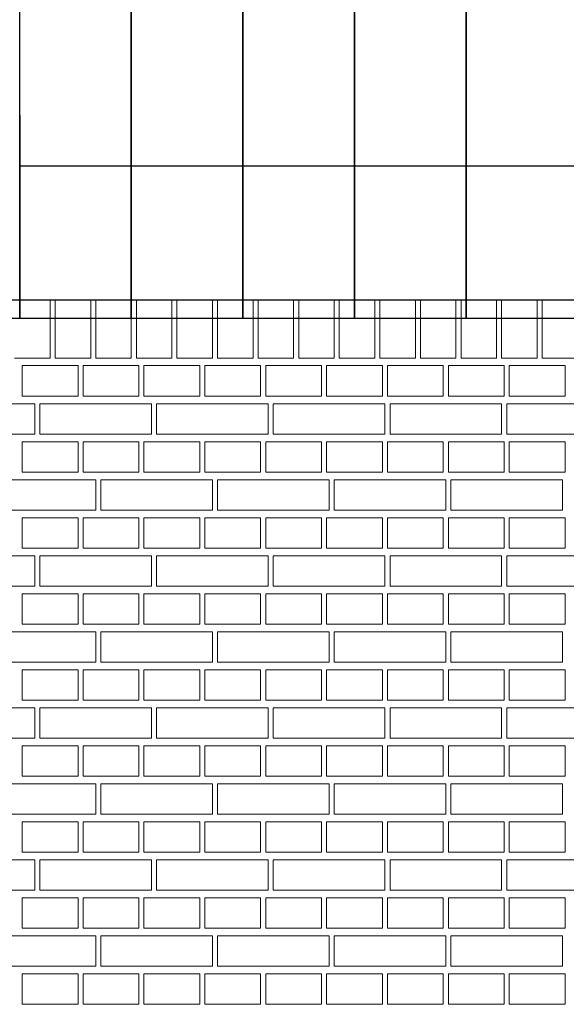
# Model space of a CAD drawing. Header units: millimetres. Extents: x -37887 to 94344, y -69777 to 116976.
# Tile 107 of 205: x 44563 to 45640, y 3394 to 5337. Entities that reach past the tile are written whole.
import ezdxf

# ---------------------------------------------------------------- set-up
doc = ezdxf.new("R2010")
doc.units = ezdxf.units.MM
doc.layers.add('01_inwentaryzacja', color=8, linetype='Continuous', lineweight=9)
doc.layers.add('02_odbudowa', color=7, linetype='Continuous', lineweight=30)

msp = doc.modelspace()

# ---------------------------------------------------------------- linework, layer by layer
at = {"layer": '01_inwentaryzacja'}
for p, q in [((44552.6, 4784.4), (44622.6, 4784.4)), ((44622.6, 4784.4), (44622.6, 4669.4)), ((44632.6, 4784.4), (44702.6, 4784.4)), ((44632.6, 4784.4), (44632.6, 4669.4)), ((44702.6, 4784.4), (44702.6, 4669.4)), ((44712.6, 4784.4), (44782.6, 4784.4)), ((44712.6, 4784.4), (44712.6, 4669.4)), ((44782.6, 4784.4), (44782.6, 4669.4)), ((44792.6, 4784.4), (44862.6, 4784.4)), ((44792.6, 4784.4), (44792.6, 4669.4)), ((44862.6, 4784.4), (44862.6, 4669.4)), ((44872.6, 4784.4), (44942.6, 4784.4)), ((44872.6, 4784.4), (44872.6, 4669.4)), ((44942.6, 4784.4), (44942.6, 4669.4)), ((44952.6, 4784.4), (45022.6, 4784.4)), ((44952.6, 4784.4), (44952.6, 4669.4)), ((45022.6, 4784.4), (45022.6, 4669.4)), ((45032.6, 4784.4), (45102.6, 4784.4)), ((45032.6, 4784.4), (45032.6, 4669.4)), ((45102.6, 4784.4), (45102.6, 4669.4)), ((45112.6, 4784.4), (45182.6, 4784.4)), ((45112.6, 4784.4), (45112.6, 4669.4)), ((45182.6, 4784.4), (45182.6, 4669.4)), ((45192.6, 4784.4), (45262.6, 4784.4)), ((45192.6, 4784.4), (45192.6, 4669.4)), ((45262.6, 4784.4), (45262.6, 4669.4)), ((45272.6, 4784.4), (45342.6, 4784.4)), ((45272.6, 4784.4), (45272.6, 4669.4)), ((45342.6, 4784.4), (45342.6, 4669.4)), ((45352.6, 4784.4), (45422.6, 4784.4)), ((45352.6, 4784.4), (45352.6, 4669.4)), ((45422.6, 4784.4), (45422.6, 4669.4)), ((45432.6, 4784.4), (45502.6, 4784.4)), ((45432.6, 4784.4), (45432.6, 4669.4)), ((45502.6, 4784.4), (45502.6, 4669.4)), ((45512.6, 4784.4), (45582.6, 4784.4)), ((45512.6, 4784.4), (45512.6, 4669.4)), ((45582.6, 4784.4), (45582.6, 4669.4)), ((45592.6, 4784.4), (45662.6, 4784.4)), ((45592.6, 4784.4), (45592.6, 4669.4)), ((44552.6, 4669.4), (44622.6, 4669.4)), ((44632.6, 4669.4), (44702.6, 4669.4)), ((44712.6, 4669.4), (44782.6, 4669.4)), ((44792.6, 4669.4), (44862.6, 4669.4)), ((44872.6, 4669.4), (44942.6, 4669.4)), ((44952.6, 4669.4), (45022.6, 4669.4)), ((45032.6, 4669.4), (45102.6, 4669.4)), ((45112.6, 4669.4), (45182.6, 4669.4)), ((45192.6, 4669.4), (45262.6, 4669.4)), ((45272.6, 4669.4), (45342.6, 4669.4)), ((45352.6, 4669.4), (45422.6, 4669.4)), ((45432.6, 4669.4), (45502.6, 4669.4)), ((45512.6, 4669.4), (45582.6, 4669.4)), ((45592.6, 4669.4), (45662.6, 4669.4))]:
    msp.add_line(p, q, dxfattribs=at)
for points in [[(44677.6, 4654.4), (44677.6, 4594.4), (44567.6, 4594.4), (44567.6, 4654.4), (44677.6, 4654.4)], [(44797.6, 4654.4), (44797.6, 4594.4), (44687.6, 4594.4), (44687.6, 4654.4), (44797.6, 4654.4)], [(44917.6, 4654.4), (44917.6, 4594.4), (44807.6, 4594.4), (44807.6, 4654.4), (44917.6, 4654.4)], [(45037.6, 4654.4), (45037.6, 4594.4), (44927.6, 4594.4), (44927.6, 4654.4), (45037.6, 4654.4)], [(45157.6, 4654.4), (45157.6, 4594.4), (45047.6, 4594.4), (45047.6, 4654.4), (45157.6, 4654.4)], [(45277.6, 4654.4), (45277.6, 4594.4), (45167.6, 4594.4), (45167.6, 4654.4), (45277.6, 4654.4)], [(45397.6, 4654.4), (45397.6, 4594.4), (45287.6, 4594.4), (45287.6, 4654.4), (45397.6, 4654.4)], [(45517.6, 4654.4), (45517.6, 4594.4), (45407.6, 4594.4), (45407.6, 4654.4), (45517.6, 4654.4)], [(45637.6, 4654.4), (45637.6, 4594.4), (45527.6, 4594.4), (45527.6, 4654.4), (45637.6, 4654.4)], [(44592.6, 4579.4), (44592.6, 4519.4), (44372.6, 4519.4), (44372.6, 4579.4), (44592.6, 4579.4)], [(44822.6, 4579.4), (44822.6, 4519.4), (44602.6, 4519.4), (44602.6, 4579.4), (44822.6, 4579.4)], [(45052.6, 4579.4), (45052.6, 4519.4), (44832.6, 4519.4), (44832.6, 4579.4), (45052.6, 4579.4)], [(45282.6, 4579.4), (45282.6, 4519.4), (45062.6, 4519.4), (45062.6, 4579.4), (45282.6, 4579.4)], [(45512.6, 4579.4), (45512.6, 4519.4), (45292.6, 4519.4), (45292.6, 4579.4), (45512.6, 4579.4)], [(45742.6, 4579.4), (45742.6, 4519.4), (45522.6, 4519.4), (45522.6, 4579.4), (45742.6, 4579.4)], [(44677.6, 4504.4), (44677.6, 4444.4), (44567.6, 4444.4), (44567.6, 4504.4), (44677.6, 4504.4)], [(44797.6, 4504.4), (44797.6, 4444.4), (44687.6, 4444.4), (44687.6, 4504.4), (44797.6, 4504.4)], [(44917.6, 4504.4), (44917.6, 4444.4), (44807.6, 4444.4), (44807.6, 4504.4), (44917.6, 4504.4)], [(45037.6, 4504.4), (45037.6, 4444.4), (44927.6, 4444.4), (44927.6, 4504.4), (45037.6, 4504.4)], [(45157.6, 4504.4), (45157.6, 4444.4), (45047.6, 4444.4), (45047.6, 4504.4), (45157.6, 4504.4)], [(45277.6, 4504.4), (45277.6, 4444.4), (45167.6, 4444.4), (45167.6, 4504.4), (45277.6, 4504.4)], [(45397.6, 4504.4), (45397.6, 4444.4), (45287.6, 4444.4), (45287.6, 4504.4), (45397.6, 4504.4)], [(45517.6, 4504.4), (45517.6, 4444.4), (45407.6, 4444.4), (45407.6, 4504.4), (45517.6, 4504.4)], [(45637.6, 4504.4), (45637.6, 4444.4), (45527.6, 4444.4), (45527.6, 4504.4), (45637.6, 4504.4)], [(44712.6, 4429.4), (44712.6, 4369.4), (44492.6, 4369.4), (44492.6, 4429.4), (44712.6, 4429.4)], [(44942.6, 4429.4), (44942.6, 4369.4), (44722.6, 4369.4), (44722.6, 4429.4), (44942.6, 4429.4)], [(45172.6, 4429.4), (45172.6, 4369.4), (44952.6, 4369.4), (44952.6, 4429.4), (45172.6, 4429.4)], [(45402.6, 4429.4), (45402.6, 4369.4), (45182.6, 4369.4), (45182.6, 4429.4), (45402.6, 4429.4)], [(45632.6, 4429.4), (45632.6, 4369.4), (45412.6, 4369.4), (45412.6, 4429.4), (45632.6, 4429.4)], [(44677.6, 4354.4), (44677.6, 4294.4), (44567.6, 4294.4), (44567.6, 4354.4), (44677.6, 4354.4)], [(44797.6, 4354.4), (44797.6, 4294.4), (44687.6, 4294.4), (44687.6, 4354.4), (44797.6, 4354.4)], [(44917.6, 4354.4), (44917.6, 4294.4), (44807.6, 4294.4), (44807.6, 4354.4), (44917.6, 4354.4)], [(45037.6, 4354.4), (45037.6, 4294.4), (44927.6, 4294.4), (44927.6, 4354.4), (45037.6, 4354.4)], [(45157.6, 4354.4), (45157.6, 4294.4), (45047.6, 4294.4), (45047.6, 4354.4), (45157.6, 4354.4)], [(45277.6, 4354.4), (45277.6, 4294.4), (45167.6, 4294.4), (45167.6, 4354.4), (45277.6, 4354.4)], [(45397.6, 4354.4), (45397.6, 4294.4), (45287.6, 4294.4), (45287.6, 4354.4), (45397.6, 4354.4)], [(45517.6, 4354.4), (45517.6, 4294.4), (45407.6, 4294.4), (45407.6, 4354.4), (45517.6, 4354.4)], [(45637.6, 4354.4), (45637.6, 4294.4), (45527.6, 4294.4), (45527.6, 4354.4), (45637.6, 4354.4)], [(44592.6, 4279.4), (44592.6, 4219.4), (44372.6, 4219.4), (44372.6, 4279.4), (44592.6, 4279.4)], [(44822.6, 4279.4), (44822.6, 4219.4), (44602.6, 4219.4), (44602.6, 4279.4), (44822.6, 4279.4)], [(45052.6, 4279.4), (45052.6, 4219.4), (44832.6, 4219.4), (44832.6, 4279.4), (45052.6, 4279.4)], [(45282.6, 4279.4), (45282.6, 4219.4), (45062.6, 4219.4), (45062.6, 4279.4), (45282.6, 4279.4)], [(45512.6, 4279.4), (45512.6, 4219.4), (45292.6, 4219.4), (45292.6, 4279.4), (45512.6, 4279.4)], [(45742.6, 4279.4), (45742.6, 4219.4), (45522.6, 4219.4), (45522.6, 4279.4), (45742.6, 4279.4)], [(44677.6, 4204.4), (44677.6, 4144.4), (44567.6, 4144.4), (44567.6, 4204.4), (44677.6, 4204.4)], [(44797.6, 4204.4), (44797.6, 4144.4), (44687.6, 4144.4), (44687.6, 4204.4), (44797.6, 4204.4)], [(44917.6, 4204.4), (44917.6, 4144.4), (44807.6, 4144.4), (44807.6, 4204.4), (44917.6, 4204.4)], [(45037.6, 4204.4), (45037.6, 4144.4), (44927.6, 4144.4), (44927.6, 4204.4), (45037.6, 4204.4)], [(45157.6, 4204.4), (45157.6, 4144.4), (45047.6, 4144.4), (45047.6, 4204.4), (45157.6, 4204.4)], [(45277.6, 4204.4), (45277.6, 4144.4), (45167.6, 4144.4), (45167.6, 4204.4), (45277.6, 4204.4)], [(45397.6, 4204.4), (45397.6, 4144.4), (45287.6, 4144.4), (45287.6, 4204.4), (45397.6, 4204.4)], [(45517.6, 4204.4), (45517.6, 4144.4), (45407.6, 4144.4), (45407.6, 4204.4), (45517.6, 4204.4)], [(45637.6, 4204.4), (45637.6, 4144.4), (45527.6, 4144.4), (45527.6, 4204.4), (45637.6, 4204.4)], [(44712.6, 4129.4), (44712.6, 4069.4), (44492.6, 4069.4), (44492.6, 4129.4), (44712.6, 4129.4)], [(44942.6, 4129.4), (44942.6, 4069.4), (44722.6, 4069.4), (44722.6, 4129.4), (44942.6, 4129.4)], [(45172.6, 4129.4), (45172.6, 4069.4), (44952.6, 4069.4), (44952.6, 4129.4), (45172.6, 4129.4)], [(45402.6, 4129.4), (45402.6, 4069.4), (45182.6, 4069.4), (45182.6, 4129.4), (45402.6, 4129.4)], [(45632.6, 4129.4), (45632.6, 4069.4), (45412.6, 4069.4), (45412.6, 4129.4), (45632.6, 4129.4)], [(44677.6, 4054.4), (44677.6, 3994.4), (44567.6, 3994.4), (44567.6, 4054.4), (44677.6, 4054.4)], [(44797.6, 4054.4), (44797.6, 3994.4), (44687.6, 3994.4), (44687.6, 4054.4), (44797.6, 4054.4)], [(44917.6, 4054.4), (44917.6, 3994.4), (44807.6, 3994.4), (44807.6, 4054.4), (44917.6, 4054.4)], [(45037.6, 4054.4), (45037.6, 3994.4), (44927.6, 3994.4), (44927.6, 4054.4), (45037.6, 4054.4)], [(45157.6, 4054.4), (45157.6, 3994.4), (45047.6, 3994.4), (45047.6, 4054.4), (45157.6, 4054.4)], [(45277.6, 4054.4), (45277.6, 3994.4), (45167.6, 3994.4), (45167.6, 4054.4), (45277.6, 4054.4)], [(45397.6, 4054.4), (45397.6, 3994.4), (45287.6, 3994.4), (45287.6, 4054.4), (45397.6, 4054.4)], [(45517.6, 4054.4), (45517.6, 3994.4), (45407.6, 3994.4), (45407.6, 4054.4), (45517.6, 4054.4)], [(45637.6, 4054.4), (45637.6, 3994.4), (45527.6, 3994.4), (45527.6, 4054.4), (45637.6, 4054.4)], [(44592.6, 3979.4), (44592.6, 3919.4), (44372.6, 3919.4), (44372.6, 3979.4), (44592.6, 3979.4)], [(44822.6, 3979.4), (44822.6, 3919.4), (44602.6, 3919.4), (44602.6, 3979.4), (44822.6, 3979.4)], [(45052.6, 3979.4), (45052.6, 3919.4), (44832.6, 3919.4), (44832.6, 3979.4), (45052.6, 3979.4)], [(45282.6, 3979.4), (45282.6, 3919.4), (45062.6, 3919.4), (45062.6, 3979.4), (45282.6, 3979.4)], [(45512.6, 3979.4), (45512.6, 3919.4), (45292.6, 3919.4), (45292.6, 3979.4), (45512.6, 3979.4)], [(45742.6, 3979.4), (45742.6, 3919.4), (45522.6, 3919.4), (45522.6, 3979.4), (45742.6, 3979.4)], [(44677.6, 3904.4), (44677.6, 3844.4), (44567.6, 3844.4), (44567.6, 3904.4), (44677.6, 3904.4)], [(44797.6, 3904.4), (44797.6, 3844.4), (44687.6, 3844.4), (44687.6, 3904.4), (44797.6, 3904.4)], [(44917.6, 3904.4), (44917.6, 3844.4), (44807.6, 3844.4), (44807.6, 3904.4), (44917.6, 3904.4)], [(45037.6, 3904.4), (45037.6, 3844.4), (44927.6, 3844.4), (44927.6, 3904.4), (45037.6, 3904.4)], [(45157.6, 3904.4), (45157.6, 3844.4), (45047.6, 3844.4), (45047.6, 3904.4), (45157.6, 3904.4)], [(45277.6, 3904.4), (45277.6, 3844.4), (45167.6, 3844.4), (45167.6, 3904.4), (45277.6, 3904.4)], [(45397.6, 3904.4), (45397.6, 3844.4), (45287.6, 3844.4), (45287.6, 3904.4), (45397.6, 3904.4)], [(45517.6, 3904.4), (45517.6, 3844.4), (45407.6, 3844.4), (45407.6, 3904.4), (45517.6, 3904.4)], [(45637.6, 3904.4), (45637.6, 3844.4), (45527.6, 3844.4), (45527.6, 3904.4), (45637.6, 3904.4)], [(44712.6, 3829.4), (44712.6, 3769.4), (44492.6, 3769.4), (44492.6, 3829.4), (44712.6, 3829.4)], [(44942.6, 3829.4), (44942.6, 3769.4), (44722.6, 3769.4), (44722.6, 3829.4), (44942.6, 3829.4)], [(45172.6, 3829.4), (45172.6, 3769.4), (44952.6, 3769.4), (44952.6, 3829.4), (45172.6, 3829.4)], [(45402.6, 3829.4), (45402.6, 3769.4), (45182.6, 3769.4), (45182.6, 3829.4), (45402.6, 3829.4)], [(45632.6, 3829.4), (45632.6, 3769.4), (45412.6, 3769.4), (45412.6, 3829.4), (45632.6, 3829.4)], [(44677.6, 3754.4), (44677.6, 3694.4), (44567.6, 3694.4), (44567.6, 3754.4), (44677.6, 3754.4)], [(44797.6, 3754.4), (44797.6, 3694.4), (44687.6, 3694.4), (44687.6, 3754.4), (44797.6, 3754.4)], [(44917.6, 3754.4), (44917.6, 3694.4), (44807.6, 3694.4), (44807.6, 3754.4), (44917.6, 3754.4)], [(45037.6, 3754.4), (45037.6, 3694.4), (44927.6, 3694.4), (44927.6, 3754.4), (45037.6, 3754.4)], [(45157.6, 3754.4), (45157.6, 3694.4), (45047.6, 3694.4), (45047.6, 3754.4), (45157.6, 3754.4)], [(45277.6, 3754.4), (45277.6, 3694.4), (45167.6, 3694.4), (45167.6, 3754.4), (45277.6, 3754.4)], [(45397.6, 3754.4), (45397.6, 3694.4), (45287.6, 3694.4), (45287.6, 3754.4), (45397.6, 3754.4)], [(45517.6, 3754.4), (45517.6, 3694.4), (45407.6, 3694.4), (45407.6, 3754.4), (45517.6, 3754.4)], [(45637.6, 3754.4), (45637.6, 3694.4), (45527.6, 3694.4), (45527.6, 3754.4), (45637.6, 3754.4)], [(44592.6, 3679.4), (44592.6, 3619.4), (44372.6, 3619.4), (44372.6, 3679.4), (44592.6, 3679.4)], [(44822.6, 3679.4), (44822.6, 3619.4), (44602.6, 3619.4), (44602.6, 3679.4), (44822.6, 3679.4)], [(45052.6, 3679.4), (45052.6, 3619.4), (44832.6, 3619.4), (44832.6, 3679.4), (45052.6, 3679.4)], [(45282.6, 3679.4), (45282.6, 3619.4), (45062.6, 3619.4), (45062.6, 3679.4), (45282.6, 3679.4)], [(45512.6, 3679.4), (45512.6, 3619.4), (45292.6, 3619.4), (45292.6, 3679.4), (45512.6, 3679.4)], [(45742.6, 3679.4), (45742.6, 3619.4), (45522.6, 3619.4), (45522.6, 3679.4), (45742.6, 3679.4)], [(44677.6, 3604.4), (44677.6, 3544.4), (44567.6, 3544.4), (44567.6, 3604.4), (44677.6, 3604.4)], [(44797.6, 3604.4), (44797.6, 3544.4), (44687.6, 3544.4), (44687.6, 3604.4), (44797.6, 3604.4)], [(44917.6, 3604.4), (44917.6, 3544.4), (44807.6, 3544.4), (44807.6, 3604.4), (44917.6, 3604.4)], [(45037.6, 3604.4), (45037.6, 3544.4), (44927.6, 3544.4), (44927.6, 3604.4), (45037.6, 3604.4)], [(45157.6, 3604.4), (45157.6, 3544.4), (45047.6, 3544.4), (45047.6, 3604.4), (45157.6, 3604.4)], [(45277.6, 3604.4), (45277.6, 3544.4), (45167.6, 3544.4), (45167.6, 3604.4), (45277.6, 3604.4)], [(45397.6, 3604.4), (45397.6, 3544.4), (45287.6, 3544.4), (45287.6, 3604.4), (45397.6, 3604.4)], [(45517.6, 3604.4), (45517.6, 3544.4), (45407.6, 3544.4), (45407.6, 3604.4), (45517.6, 3604.4)], [(45637.6, 3604.4), (45637.6, 3544.4), (45527.6, 3544.4), (45527.6, 3604.4), (45637.6, 3604.4)], [(44712.6, 3529.4), (44712.6, 3469.4), (44492.6, 3469.4), (44492.6, 3529.4), (44712.6, 3529.4)], [(44942.6, 3529.4), (44942.6, 3469.4), (44722.6, 3469.4), (44722.6, 3529.4), (44942.6, 3529.4)], [(45172.6, 3529.4), (45172.6, 3469.4), (44952.6, 3469.4), (44952.6, 3529.4), (45172.6, 3529.4)], [(45402.6, 3529.4), (45402.6, 3469.4), (45182.6, 3469.4), (45182.6, 3529.4), (45402.6, 3529.4)], [(45632.6, 3529.4), (45632.6, 3469.4), (45412.6, 3469.4), (45412.6, 3529.4), (45632.6, 3529.4)], [(44677.6, 3454.4), (44677.6, 3394.4), (44567.6, 3394.4), (44567.6, 3454.4), (44677.6, 3454.4)], [(44797.6, 3454.4), (44797.6, 3394.4), (44687.6, 3394.4), (44687.6, 3454.4), (44797.6, 3454.4)], [(44917.6, 3454.4), (44917.6, 3394.4), (44807.6, 3394.4), (44807.6, 3454.4), (44917.6, 3454.4)], [(45037.6, 3454.4), (45037.6, 3394.4), (44927.6, 3394.4), (44927.6, 3454.4), (45037.6, 3454.4)], [(45157.6, 3454.4), (45157.6, 3394.4), (45047.6, 3394.4), (45047.6, 3454.4), (45157.6, 3454.4)], [(45277.6, 3454.4), (45277.6, 3394.4), (45167.6, 3394.4), (45167.6, 3454.4), (45277.6, 3454.4)], [(45397.6, 3454.4), (45397.6, 3394.4), (45287.6, 3394.4), (45287.6, 3454.4), (45397.6, 3454.4)], [(45517.6, 3454.4), (45517.6, 3394.4), (45407.6, 3394.4), (45407.6, 3454.4), (45517.6, 3454.4)], [(45637.6, 3454.4), (45637.6, 3394.4), (45527.6, 3394.4), (45527.6, 3454.4), (45637.6, 3454.4)]]:
    msp.add_lwpolyline(points, dxfattribs=at)
at = {"layer": '02_odbudowa'}
msp.add_lwpolyline([(46782.6, 7854.1), (42562.6, 7854.1), (42562.6, 4784.4), (46780, 4784.4)], close=True, dxfattribs=at)
for points in [[(44782.6, 5447.7), (44782.6, 5047.7), (44562.6, 5047.7), (44562.6, 5447.7)], [(45002.6, 5447.7), (45002.6, 5047.7), (44782.6, 5047.7), (44782.6, 5447.7)], [(45222.6, 5447.7), (45222.6, 5047.7), (45002.6, 5047.7), (45002.6, 5447.7)], [(45442.6, 5447.7), (45442.6, 5047.7), (45222.6, 5047.7), (45222.6, 5447.7)], [(45662.6, 5447.7), (45662.6, 5047.7), (45442.6, 5047.7), (45442.6, 5447.7)], [(44562.6, 5147.7), (44562.6, 4747.7), (44342.6, 4747.7), (44342.6, 5147.7)], [(44782.6, 5147.7), (44782.6, 4747.7), (44562.6, 4747.7), (44562.6, 5147.7)], [(45002.6, 5147.7), (45002.6, 4747.7), (44782.6, 4747.7), (44782.6, 5147.7)], [(45222.6, 5147.7), (45222.6, 4747.7), (45002.6, 4747.7), (45002.6, 5147.7)], [(45442.6, 5147.7), (45442.6, 4747.7), (45222.6, 4747.7), (45222.6, 5147.7)], [(45662.6, 5147.7), (45662.6, 4747.7), (45442.6, 4747.7), (45442.6, 5147.7)]]:
    msp.add_lwpolyline(points, dxfattribs=at)

doc.saveas('drawing.dxf')
